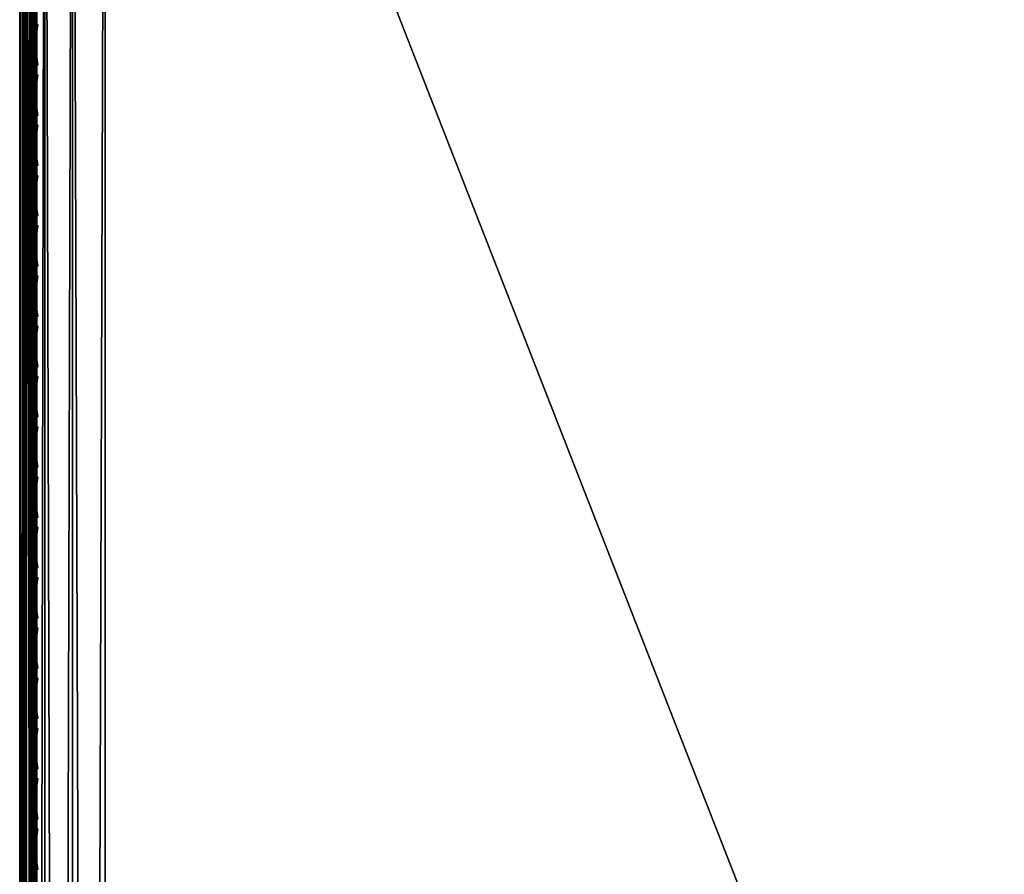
# Model space of a CAD drawing. Header units: inches. Extents: x 0 to 23, y -70 to 0.
# Tile 27 of 107: x 0 to 5.8, y -19.9 to -14.9. Entities that reach past the tile are written whole.
import ezdxf

# ---------------------------------------------------------------- set-up
doc = ezdxf.new("R2010")
doc.units = ezdxf.units.IN
doc.header["$MEASUREMENT"] = 0
for name, color, linetype in [('A-FURN-3-ST', 151, 'Continuous'), ('A-FURN-3-ST-SEAM', 250, 'Continuous'), ('A-FURN-3-STITCH', 15, 'Continuous')]:
    doc.layers.add(name, color=color, linetype=linetype)

msp = doc.modelspace()

# ---------------------------------------------------------------- meshes
at = {"layer": 'A-FURN-3-ST'}
mesh = msp.add_polyface(dxfattribs=at)
corners = [(23, -10.5, 5.4526), (23, -66.7681, 5.4498), (22.9619, -10.5, 5.2612), (22.9619, -66.7688, 5.2612), (22.8536, -10.5, 5.099), (22.8536, -66.7688, 5.099), (22.6913, -10.5, 4.9906), (22.6913, -66.7688, 4.9906), (22.5, -10.5, 4.9526), (22.5, -66.7688, 4.9526), (23, -68.9, 17.4526), (23, -10.5, 17.4526), (22.9619, -68.9, 17.6439), (22.9619, -10.5, 17.6439), (22.8536, -68.9, 17.8061), (22.8536, -10.5, 17.8061), (22.6913, -68.9, 17.9145), (22.6913, -10.5, 17.9145), (22.5, -68.9, 17.9526), (22.5, -10.5, 17.9526), (22.6205, -66.9166, 4.9904), (22.9679, -66.8903, 5.325), (0.5, -68.9, 17.9526), (0.5, -10.5, 17.9526), (23, -69.4825, 16.7086), (0, -10.5, 17.4526), (0, -68.9, 17.4526), (0.0381, -10.5, 17.6439), (0.0381, -68.9, 17.6439), (0.1464, -10.5, 17.8061), (0.1464, -68.9, 17.8061), (0.3087, -10.5, 17.9145), (0.3087, -68.9, 17.9145), (0, -66.7688, 5.4526), (0, -10.5, 5.4526), (0.0381, -66.7688, 5.2612), (0.0381, -10.5, 5.2612), (0.1464, -66.7688, 5.099), (0.1464, -10.5, 5.099), (0.3087, -66.7688, 4.9906), (0.3087, -10.5, 4.9906), (0.5, -66.7688, 4.9526), (0.5, -10.5, 4.9526), (0.0315, -66.8898, 5.3267), (0.3792, -66.9164, 4.9904), (0, -69.4825, 16.7086)]
mesh.append_faces([[corners[k] for k in face] for face in [(0, 1, 2), (2, 1, 3), (2, 3, 4), (4, 3, 5), (4, 5, 6), (6, 5, 7), (6, 7, 8), (8, 7, 9), (10, 11, 12), (12, 11, 13), (12, 13, 14), (14, 13, 15), (14, 15, 16), (16, 15, 17), (16, 17, 18), (18, 17, 19), (20, 9, 7), (21, 3, 1), (18, 19, 22), (22, 19, 23), (0, 11, 1), (1, 11, 24), (24, 11, 10), (25, 26, 27), (27, 26, 28), (27, 28, 29), (29, 28, 30), (29, 30, 31), (31, 30, 32), (31, 32, 23), (23, 32, 22), (33, 34, 35), (35, 34, 36), (35, 36, 37), (37, 36, 38), (37, 38, 39), (39, 38, 40), (39, 40, 41), (41, 40, 42), (43, 33, 35), (44, 39, 41), (8, 9, 42), (42, 9, 41), (25, 45, 26), (34, 33, 25), (25, 33, 45)]])
at = {"layer": 'A-FURN-3-ST-SEAM'}
mesh = msp.add_polyface(dxfattribs=at)
corners = [(0.0655, -10.4022, 17.6988), (0.0304, -10.4027, 17.6976), (0.0304, -10.5, 17.7164), (0.0655, -10.5, 17.7177), (0.0003, -10.5, 17.675), (0.0051, -10.5, 17.6922), (0.0051, -10.4116, 17.6752), (0.0003, -10.418, 17.6592), (0.0051, -10.3308, 17.6219), (0.0003, -10.3429, 17.6098), (0.0019, -10.3554, 17.5973), (0.0019, -10.4245, 17.6428), (0.0019, -10.5, 17.6573), (0.0734, -10.5, 17.6268), (0.0567, -10.5, 17.621), (0.0567, -10.4379, 17.609), (0.0734, -10.4358, 17.6144), (0.0567, -10.3811, 17.5716), (0.0734, -10.377, 17.5757), (0.0567, -10.3592, 17.5446), (0.0734, -10.3543, 17.5478), (0.0872, -10.369, 17.5836), (0.0872, -10.4316, 17.6249), (0.0872, -10.5, 17.638), (0.1, -10.5, 17.6705), (0.0965, -39.7, 17.6531), (0.0965, -10.5, 17.6531), (0.1, -10.4197, 17.6551), (0.0965, -10.426, 17.6389), (0.1, -10.3461, 17.6066), (0.0965, -10.3584, 17.5943), (0.0929, -10.5, 17.696), (0.1, -39.7, 17.6705), (0.0929, -10.4102, 17.6788), (0.0929, -10.3281, 17.6246), (0.039, -10.3583, 17.5452), (0.039, -10.3804, 17.5723), (0.039, -10.4375, 17.61), (0.039, -10.5, 17.622), (0.0567, -39.7, 17.621), (0.039, -39.7, 17.622), (0.0872, -39.7, 17.638), (0.0228, -10.3522, 17.5492), (0.0228, -10.3752, 17.5775), (0.0228, -10.4348, 17.6168), (0.0228, -10.5, 17.6293), (0.0228, -39.7, 17.6293), (0.0019, -39.7, 17.6573), (0.0155, -10.3205, 17.6321), (0.0155, -10.4063, 17.6886), (0.0155, -10.5, 17.7067), (0.0051, -39.7, 17.6922), (0.0155, -39.7, 17.7067), (0.0304, -39.7, 17.7164), (0.0812, -10.4052, 17.6913), (0.0812, -10.5, 17.7095), (0.0655, -39.7, 17.7177), (0.0812, -39.7, 17.7095), (0.0812, -10.3185, 17.6341), (0.0929, -39.7, 17.696)]
mesh.append_faces([[corners[k] for k in face] for face in [(0, 1, 2, 3), (4, 5, 6, 7), (7, 6, 8, 9), (9, 10, 11, 7), (7, 11, 12, 4), (13, 14, 15, 16), (16, 15, 17, 18), (18, 17, 19, 20), (18, 21, 22, 16), (16, 22, 23, 13), (24, 25, 26), (24, 26, 27), (27, 26, 28), (29, 28, 30), (31, 32, 24), (31, 24, 33), (33, 24, 27), (33, 27, 34), (34, 27, 29), (35, 19, 17, 36), (36, 17, 15, 37), (37, 15, 14, 38), (38, 14, 39, 40), (21, 30, 28, 22), (22, 28, 26, 23), (23, 26, 25, 41), (42, 35, 36, 43), (43, 36, 37, 44), (44, 37, 38, 45), (45, 38, 40, 46), (10, 43, 44, 11), (11, 44, 45, 12), (12, 45, 46, 47), (48, 8, 6, 49), (49, 6, 5, 50), (50, 5, 51, 52), (1, 49, 50, 2), (2, 50, 52, 53), (54, 0, 3, 55), (55, 3, 56, 57), (34, 58, 54, 33), (33, 54, 55, 31), (31, 55, 57, 59)]])
mesh = msp.add_polyface(dxfattribs=at)
corners = [(22.9413, -68.9001, 17.6213), (22.961, -10.5, 17.622), (22.975, -68.9001, 17.6272), (22.9772, -10.5, 17.6293), (22.997, -68.9, 17.6534), (22.9117, -68.9001, 17.6384), (22.9266, -10.5, 17.6268), (22.9433, -68.9637, 17.6183), (22.9266, -68.9642, 17.6241), (22.9128, -68.9651, 17.6353), (22.9035, -68.9663, 17.6504), (22.9, -68.9677, 17.6677), (22.9, -68.9, 17.6705), (22.961, -68.9638, 17.6194), (22.9772, -68.9644, 17.6267), (22.9981, -68.9667, 17.6546), (22.9997, -68.9681, 17.6722), (22.9071, -68.9698, 17.6932), (22.9117, -68.8999, 17.7026), (22.9188, -68.9709, 17.7066), (22.9413, -68.8999, 17.7197), (22.997, -68.9, 17.6876), (22.9949, -68.9695, 17.6893), (22.9845, -68.9707, 17.7038), (22.975, -68.8999, 17.7138), (22.9696, -68.9715, 17.7134), (0.0587, -68.9, 17.6213), (0.039, -68.9744, 17.6184), (0.025, -68.9, 17.6272), (0.0228, -68.9751, 17.6257), (0.003, -68.9, 17.6534), (0.003, -68.9, 17.6876), (0.0155, -68.9825, 17.7027), (0.025, -68.9, 17.7138), (0.0304, -68.9835, 17.7123), (0.0587, -68.9, 17.7197), (0.0883, -68.9, 17.7026), (0.0929, -68.9815, 17.6921), (0.1, -68.9, 17.6705), (0.0812, -68.9828, 17.7055), (0.0003, -68.9795, 17.6712), (0.0883, -68.9, 17.6384), (0.0734, -68.9749, 17.6231), (0.0965, -68.9774, 17.6494), (0.0304, -39.7, 17.7164), (0.0155, -39.7, 17.7067), (0.0228, -39.7, 17.6293), (0.039, -39.7, 17.622), (0.0965, -39.7, 17.6531), (0.0734, -39.7, 17.6268), (0.0003, -39.7, 17.675), (0.0812, -39.7, 17.7095), (0.0929, -39.7, 17.696)]
mesh.append_faces([[corners[k] for k in face] for face in [(0, 1, 2), (2, 3, 4), (0, 5, 6), (7, 8, 0), (0, 8, 5), (5, 8, 9), (5, 9, 10), (11, 12, 10), (10, 12, 5), (7, 0, 13), (13, 0, 2), (13, 2, 14), (14, 2, 4), (14, 4, 15), (15, 4, 16), (11, 17, 12), (12, 17, 18), (18, 17, 19), (18, 19, 20), (4, 21, 16), (16, 21, 22), (22, 21, 23), (23, 21, 24), (23, 24, 25), (25, 24, 20), (26, 27, 28), (28, 29, 30), (31, 32, 33), (33, 34, 35), (36, 37, 38), (36, 35, 39), (31, 30, 40), (26, 41, 42), (43, 41, 38), (35, 44, 33), (33, 45, 31), (30, 46, 28), (28, 47, 26), (41, 48, 38), (41, 26, 49), (30, 31, 50), (51, 35, 36), (52, 36, 38)]])
mesh = msp.add_polyface(dxfattribs=at)
corners = [(22.9, -10.5, 17.6705), (22.9, -68.9, 17.6705), (22.9071, -10.5, 17.696), (22.9117, -68.8999, 17.7026), (22.9188, -10.5, 17.7095), (22.9413, -68.8999, 17.7197), (22.9345, -10.5, 17.7177), (22.9696, -10.5, 17.7164), (22.9997, -10.5, 17.675), (22.9949, -10.5, 17.6922), (22.997, -68.9, 17.6876), (22.9845, -10.5, 17.7067), (22.975, -68.8999, 17.7138), (22.997, -68.9, 17.6534), (22.9981, -10.5, 17.6573), (22.9266, -10.5, 17.6268), (22.9433, -10.5, 17.621), (22.9413, -68.9001, 17.6213), (22.961, -10.5, 17.622), (22.975, -68.9001, 17.6272), (22.9772, -10.5, 17.6293), (22.9117, -68.9001, 17.6384), (22.9128, -10.5, 17.638), (22.9035, -10.5, 17.6531), (0.0655, -10.5, 17.7177), (0.0304, -10.5, 17.7164), (0.0304, -39.7, 17.7164), (0.0655, -39.7, 17.7177), (0.0587, -68.9, 17.7197), (0.025, -68.9, 17.7138), (0.0155, -39.7, 17.7067), (0.003, -68.9, 17.6876), (0.0051, -39.7, 17.6922), (0.0003, -39.7, 17.675), (0.0051, -10.5, 17.6922), (0.0003, -10.5, 17.675), (0.0019, -10.5, 17.6573), (0.0019, -39.7, 17.6573), (0.003, -68.9, 17.6534), (0.0228, -39.7, 17.6293), (0.025, -68.9, 17.6272), (0.039, -39.7, 17.622), (0.0587, -68.9, 17.6213), (0.0567, -39.7, 17.621), (0.0734, -39.7, 17.6268), (0.0567, -10.5, 17.621), (0.0734, -10.5, 17.6268), (0.0872, -10.5, 17.638), (0.0872, -39.7, 17.638), (0.0883, -68.9, 17.6384), (0.0965, -39.7, 17.6531), (0.1, -68.9, 17.6705), (0.1, -39.7, 17.6705), (0.1, -10.5, 17.6705), (0.0812, -39.7, 17.7095), (0.0883, -68.9, 17.7026), (0.0929, -39.7, 17.696), (0.0929, -10.5, 17.696)]
mesh.append_faces([[corners[k] for k in face] for face in [(0, 1, 2), (2, 1, 3), (2, 3, 4), (4, 3, 5), (4, 5, 6), (6, 5, 7), (8, 9, 10), (10, 9, 11), (10, 11, 12), (12, 11, 7), (12, 7, 5), (10, 13, 8), (8, 13, 14), (15, 16, 17), (17, 16, 18), (19, 18, 20), (13, 20, 14), (15, 21, 22), (0, 23, 1), (1, 23, 21), (21, 23, 22), (24, 25, 26, 27), (27, 26, 28), (29, 26, 30), (31, 30, 32), (31, 32, 33), (33, 32, 34, 35), (35, 36, 37, 33), (33, 37, 38), (38, 37, 39), (40, 39, 41), (42, 41, 43), (42, 43, 44), (44, 43, 45, 46), (46, 47, 48, 44), (44, 48, 49), (49, 48, 50), (51, 50, 52), (52, 50, 53), (27, 28, 54), (54, 55, 56), (56, 51, 52), (56, 52, 57)]])
at = {"layer": 'A-FURN-3-STITCH'}
mesh = msp.add_polymesh((7, 4), dxfattribs=at)
for k, corner in enumerate([(0.1072, -14.9371, 17.7598), (0.1055, -14.9371, 17.7578), (0.102, -14.9372, 17.754), (0.1002, -14.9372, 17.7521), (0.1016, -14.9755, 17.7651), (0.0965, -14.9755, 17.7662), (0.093, -14.9755, 17.7623), (0.0946, -14.9755, 17.7573), (0.0982, -15.0143, 17.7683), (0.0931, -15.0143, 17.7694), (0.0896, -15.0143, 17.7656), (0.0912, -15.0143, 17.7606), (0.0971, -15.0533, 17.7695), (0.092, -15.0533, 17.7706), (0.0885, -15.0534, 17.7668), (0.0901, -15.0534, 17.7618), (0.0982, -15.0924, 17.7687), (0.0931, -15.0924, 17.7698), (0.0896, -15.0924, 17.7659), (0.0912, -15.0925, 17.761), (0.1016, -15.1313, 17.7658), (0.0965, -15.1313, 17.7669), (0.0931, -15.1313, 17.763), (0.0947, -15.1313, 17.7581), (0.1073, -15.1696, 17.7609), (0.1055, -15.1696, 17.759), (0.102, -15.1697, 17.7551), (0.1003, -15.1697, 17.7531)]):
    mesh.set_mesh_vertex(divmod(k, 4), corner)
mesh = msp.add_polymesh((7, 4), dxfattribs=at)
for k, corner in enumerate([(0.1072, -15.2306, 17.7598), (0.1055, -15.2306, 17.7578), (0.102, -15.2306, 17.754), (0.1002, -15.2306, 17.7521), (0.1016, -15.2689, 17.7651), (0.0965, -15.2689, 17.7662), (0.093, -15.2689, 17.7623), (0.0946, -15.269, 17.7573), (0.0982, -15.3077, 17.7683), (0.0931, -15.3077, 17.7694), (0.0896, -15.3078, 17.7656), (0.0912, -15.3078, 17.7606), (0.0971, -15.3468, 17.7695), (0.092, -15.3468, 17.7706), (0.0885, -15.3468, 17.7668), (0.0901, -15.3469, 17.7618), (0.0982, -15.3859, 17.7687), (0.0931, -15.3859, 17.7698), (0.0896, -15.3859, 17.7659), (0.0912, -15.3859, 17.761), (0.1016, -15.4247, 17.7658), (0.0965, -15.4247, 17.7669), (0.0931, -15.4248, 17.763), (0.0947, -15.4248, 17.7581), (0.1073, -15.4631, 17.7609), (0.1055, -15.4631, 17.759), (0.102, -15.4631, 17.7551), (0.1003, -15.4631, 17.7531)]):
    mesh.set_mesh_vertex(divmod(k, 4), corner)
mesh = msp.add_polymesh((7, 4), dxfattribs=at)
for k, corner in enumerate([(0.1072, -15.5241, 17.7598), (0.1055, -15.5241, 17.7578), (0.102, -15.5241, 17.754), (0.1002, -15.5241, 17.7521), (0.1016, -15.5624, 17.7651), (0.0965, -15.5624, 17.7662), (0.093, -15.5624, 17.7623), (0.0946, -15.5624, 17.7573), (0.0982, -15.6012, 17.7683), (0.0931, -15.6012, 17.7694), (0.0896, -15.6012, 17.7656), (0.0912, -15.6013, 17.7606), (0.0971, -15.6403, 17.7695), (0.092, -15.6403, 17.7706), (0.0885, -15.6403, 17.7668), (0.0901, -15.6403, 17.7618), (0.0982, -15.6794, 17.7687), (0.0931, -15.6794, 17.7698), (0.0896, -15.6794, 17.7659), (0.0912, -15.6794, 17.761), (0.1016, -15.7182, 17.7658), (0.0965, -15.7182, 17.7669), (0.0931, -15.7182, 17.763), (0.0947, -15.7182, 17.7581), (0.1073, -15.7566, 17.7609), (0.1055, -15.7566, 17.759), (0.102, -15.7566, 17.7551), (0.1003, -15.7566, 17.7531)]):
    mesh.set_mesh_vertex(divmod(k, 4), corner)
mesh = msp.add_polymesh((7, 4), dxfattribs=at)
for k, corner in enumerate([(0.1072, -15.8175, 17.7598), (0.1055, -15.8175, 17.7578), (0.102, -15.8176, 17.754), (0.1002, -15.8176, 17.7521), (0.1016, -15.8559, 17.7651), (0.0965, -15.8559, 17.7662), (0.093, -15.8559, 17.7623), (0.0946, -15.8559, 17.7573), (0.0982, -15.8947, 17.7683), (0.0931, -15.8947, 17.7694), (0.0896, -15.8947, 17.7656), (0.0912, -15.8947, 17.7606), (0.0971, -15.9337, 17.7695), (0.092, -15.9337, 17.7706), (0.0885, -15.9338, 17.7668), (0.0901, -15.9338, 17.7618), (0.0982, -15.9728, 17.7687), (0.0931, -15.9728, 17.7698), (0.0896, -15.9728, 17.7659), (0.0912, -15.9729, 17.761), (0.1016, -16.0117, 17.7658), (0.0965, -16.0117, 17.7669), (0.0931, -16.0117, 17.763), (0.0947, -16.0117, 17.7581), (0.1073, -16.05, 17.7609), (0.1055, -16.05, 17.759), (0.102, -16.0501, 17.7551), (0.1003, -16.0501, 17.7531)]):
    mesh.set_mesh_vertex(divmod(k, 4), corner)
mesh = msp.add_polymesh((7, 4), dxfattribs=at)
for k, corner in enumerate([(0.1072, -16.111, 17.7598), (0.1055, -16.111, 17.7578), (0.102, -16.111, 17.754), (0.1002, -16.111, 17.7521), (0.1016, -16.1493, 17.7651), (0.0965, -16.1493, 17.7662), (0.093, -16.1493, 17.7623), (0.0946, -16.1494, 17.7573), (0.0982, -16.1882, 17.7683), (0.0931, -16.1881, 17.7694), (0.0896, -16.1882, 17.7656), (0.0912, -16.1882, 17.7606), (0.0971, -16.2272, 17.7695), (0.092, -16.2272, 17.7706), (0.0885, -16.2272, 17.7668), (0.0901, -16.2273, 17.7618), (0.0982, -16.2663, 17.7687), (0.0931, -16.2663, 17.7698), (0.0896, -16.2663, 17.7659), (0.0912, -16.2663, 17.761), (0.1016, -16.3051, 17.7658), (0.0965, -16.3051, 17.7669), (0.0931, -16.3052, 17.763), (0.0947, -16.3052, 17.7581), (0.1073, -16.3435, 17.7609), (0.1055, -16.3435, 17.759), (0.102, -16.3435, 17.7551), (0.1003, -16.3435, 17.7531)]):
    mesh.set_mesh_vertex(divmod(k, 4), corner)
mesh = msp.add_polymesh((7, 4), dxfattribs=at)
for k, corner in enumerate([(0.1072, -16.4045, 17.7598), (0.1055, -16.4045, 17.7578), (0.102, -16.4045, 17.754), (0.1002, -16.4045, 17.7521), (0.1016, -16.4428, 17.7651), (0.0965, -16.4428, 17.7662), (0.093, -16.4428, 17.7623), (0.0946, -16.4428, 17.7573), (0.0982, -16.4816, 17.7683), (0.0931, -16.4816, 17.7694), (0.0896, -16.4816, 17.7656), (0.0912, -16.4817, 17.7606), (0.0971, -16.5207, 17.7695), (0.092, -16.5207, 17.7706), (0.0885, -16.5207, 17.7668), (0.0901, -16.5207, 17.7618), (0.0982, -16.5598, 17.7687), (0.0931, -16.5598, 17.7698), (0.0896, -16.5598, 17.7659), (0.0912, -16.5598, 17.761), (0.1016, -16.5986, 17.7658), (0.0965, -16.5986, 17.7669), (0.0931, -16.5986, 17.763), (0.0947, -16.5986, 17.7581), (0.1073, -16.637, 17.7609), (0.1055, -16.637, 17.759), (0.102, -16.637, 17.7551), (0.1003, -16.637, 17.7531)]):
    mesh.set_mesh_vertex(divmod(k, 4), corner)
mesh = msp.add_polymesh((7, 4), dxfattribs=at)
for k, corner in enumerate([(0.1072, -16.6979, 17.7598), (0.1055, -16.6979, 17.7578), (0.102, -16.698, 17.754), (0.1002, -16.698, 17.7521), (0.1016, -16.7363, 17.7651), (0.0965, -16.7363, 17.7662), (0.093, -16.7363, 17.7623), (0.0946, -16.7363, 17.7573), (0.0982, -16.7751, 17.7683), (0.0931, -16.7751, 17.7694), (0.0896, -16.7751, 17.7656), (0.0912, -16.7751, 17.7606), (0.0971, -16.8142, 17.7695), (0.092, -16.8141, 17.7706), (0.0885, -16.8142, 17.7668), (0.0901, -16.8142, 17.7618), (0.0982, -16.8532, 17.7687), (0.0931, -16.8532, 17.7698), (0.0896, -16.8532, 17.7659), (0.0912, -16.8533, 17.761), (0.1016, -16.8921, 17.7658), (0.0965, -16.8921, 17.7669), (0.0931, -16.8921, 17.763), (0.0947, -16.8921, 17.7581), (0.1073, -16.9304, 17.7609), (0.1055, -16.9305, 17.759), (0.102, -16.9305, 17.7551), (0.1003, -16.9305, 17.7531)]):
    mesh.set_mesh_vertex(divmod(k, 4), corner)
mesh = msp.add_polymesh((7, 4), dxfattribs=at)
for k, corner in enumerate([(0.1072, -16.9914, 17.7598), (0.1055, -16.9914, 17.7578), (0.102, -16.9914, 17.754), (0.1002, -16.9914, 17.7521), (0.1016, -17.0297, 17.7651), (0.0965, -17.0297, 17.7662), (0.093, -17.0298, 17.7623), (0.0946, -17.0298, 17.7573), (0.0982, -17.0686, 17.7683), (0.0931, -17.0685, 17.7694), (0.0896, -17.0686, 17.7656), (0.0912, -17.0686, 17.7606), (0.0971, -17.1076, 17.7695), (0.092, -17.1076, 17.7706), (0.0885, -17.1076, 17.7668), (0.0901, -17.1077, 17.7618), (0.0982, -17.1467, 17.7687), (0.0931, -17.1467, 17.7698), (0.0896, -17.1467, 17.7659), (0.0912, -17.1467, 17.761), (0.1016, -17.1855, 17.7658), (0.0965, -17.1855, 17.7669), (0.0931, -17.1856, 17.763), (0.0947, -17.1856, 17.7581), (0.1073, -17.2239, 17.7609), (0.1055, -17.2239, 17.759), (0.102, -17.2239, 17.7551), (0.1003, -17.2239, 17.7531)]):
    mesh.set_mesh_vertex(divmod(k, 4), corner)
mesh = msp.add_polymesh((7, 4), dxfattribs=at)
for k, corner in enumerate([(0.1072, -17.2849, 17.7598), (0.1055, -17.2849, 17.7578), (0.102, -17.2849, 17.754), (0.1002, -17.2849, 17.7521), (0.1016, -17.3232, 17.7651), (0.0965, -17.3232, 17.7662), (0.093, -17.3232, 17.7623), (0.0946, -17.3232, 17.7573), (0.0982, -17.362, 17.7683), (0.0931, -17.362, 17.7694), (0.0896, -17.362, 17.7656), (0.0912, -17.3621, 17.7606), (0.0971, -17.4011, 17.7695), (0.092, -17.4011, 17.7706), (0.0885, -17.4011, 17.7668), (0.0901, -17.4011, 17.7618), (0.0982, -17.4402, 17.7687), (0.0931, -17.4402, 17.7698), (0.0896, -17.4402, 17.7659), (0.0912, -17.4402, 17.761), (0.1016, -17.479, 17.7658), (0.0965, -17.479, 17.7669), (0.0931, -17.479, 17.763), (0.0947, -17.479, 17.7581), (0.1073, -17.5174, 17.7609), (0.1055, -17.5174, 17.759), (0.102, -17.5174, 17.7551), (0.1003, -17.5174, 17.7531)]):
    mesh.set_mesh_vertex(divmod(k, 4), corner)
mesh = msp.add_polymesh((7, 4), dxfattribs=at)
for k, corner in enumerate([(0.1072, -17.5783, 17.7598), (0.1055, -17.5783, 17.7578), (0.102, -17.5784, 17.754), (0.1002, -17.5784, 17.7521), (0.1016, -17.6167, 17.7651), (0.0965, -17.6167, 17.7662), (0.093, -17.6167, 17.7623), (0.0946, -17.6167, 17.7573), (0.0982, -17.6555, 17.7683), (0.0931, -17.6555, 17.7694), (0.0896, -17.6555, 17.7656), (0.0912, -17.6555, 17.7606), (0.0971, -17.6946, 17.7695), (0.092, -17.6946, 17.7706), (0.0885, -17.6946, 17.7668), (0.0901, -17.6946, 17.7618), (0.0982, -17.7336, 17.7687), (0.0931, -17.7336, 17.7698), (0.0896, -17.7336, 17.7659), (0.0912, -17.7337, 17.761), (0.1016, -17.7725, 17.7658), (0.0965, -17.7725, 17.7669), (0.0931, -17.7725, 17.763), (0.0947, -17.7725, 17.7581), (0.1073, -17.8108, 17.7609), (0.1055, -17.8109, 17.759), (0.102, -17.8109, 17.7551), (0.1003, -17.8109, 17.7531)]):
    mesh.set_mesh_vertex(divmod(k, 4), corner)
mesh = msp.add_polymesh((7, 4), dxfattribs=at)
for k, corner in enumerate([(0.1072, -17.8718, 17.7598), (0.1055, -17.8718, 17.7578), (0.102, -17.8718, 17.754), (0.1002, -17.8718, 17.7521), (0.1016, -17.9101, 17.7651), (0.0965, -17.9101, 17.7662), (0.093, -17.9102, 17.7623), (0.0946, -17.9102, 17.7573), (0.0982, -17.949, 17.7683), (0.0931, -17.949, 17.7694), (0.0896, -17.949, 17.7656), (0.0912, -17.949, 17.7606), (0.0971, -17.988, 17.7695), (0.092, -17.988, 17.7706), (0.0885, -17.988, 17.7668), (0.0901, -17.9881, 17.7618), (0.0982, -18.0271, 17.7687), (0.0931, -18.0271, 17.7698), (0.0896, -18.0271, 17.7659), (0.0912, -18.0271, 17.761), (0.1016, -18.0659, 17.7658), (0.0965, -18.0659, 17.7669), (0.0931, -18.066, 17.763), (0.0947, -18.066, 17.7581), (0.1073, -18.1043, 17.7609), (0.1055, -18.1043, 17.759), (0.102, -18.1043, 17.7551), (0.1003, -18.1043, 17.7531)]):
    mesh.set_mesh_vertex(divmod(k, 4), corner)
mesh = msp.add_polymesh((7, 4), dxfattribs=at)
for k, corner in enumerate([(0.1072, -18.1653, 17.7598), (0.1055, -18.1653, 17.7578), (0.102, -18.1653, 17.754), (0.1002, -18.1653, 17.7521), (0.1016, -18.2036, 17.7651), (0.0965, -18.2036, 17.7662), (0.093, -18.2036, 17.7623), (0.0946, -18.2036, 17.7573), (0.0982, -18.2424, 17.7683), (0.0931, -18.2424, 17.7694), (0.0896, -18.2424, 17.7656), (0.0912, -18.2425, 17.7606), (0.0971, -18.2815, 17.7695), (0.092, -18.2815, 17.7706), (0.0885, -18.2815, 17.7668), (0.0901, -18.2815, 17.7618), (0.0982, -18.3206, 17.7687), (0.0931, -18.3206, 17.7698), (0.0896, -18.3206, 17.7659), (0.0912, -18.3206, 17.761), (0.1016, -18.3594, 17.7658), (0.0965, -18.3594, 17.7669), (0.0931, -18.3594, 17.763), (0.0947, -18.3594, 17.7581), (0.1073, -18.3978, 17.7609), (0.1055, -18.3978, 17.759), (0.102, -18.3978, 17.7551), (0.1003, -18.3978, 17.7531)]):
    mesh.set_mesh_vertex(divmod(k, 4), corner)
mesh = msp.add_polymesh((7, 4), dxfattribs=at)
for k, corner in enumerate([(0.1072, -18.4587, 17.7598), (0.1055, -18.4588, 17.7578), (0.102, -18.4588, 17.754), (0.1002, -18.4588, 17.7521), (0.1016, -18.4971, 17.7651), (0.0965, -18.4971, 17.7662), (0.093, -18.4971, 17.7623), (0.0946, -18.4971, 17.7573), (0.0982, -18.5359, 17.7683), (0.0931, -18.5359, 17.7694), (0.0896, -18.5359, 17.7656), (0.0912, -18.5359, 17.7606), (0.0971, -18.575, 17.7695), (0.092, -18.575, 17.7706), (0.0885, -18.575, 17.7668), (0.0901, -18.575, 17.7618), (0.0982, -18.614, 17.7687), (0.0931, -18.614, 17.7698), (0.0896, -18.614, 17.7659), (0.0912, -18.6141, 17.761), (0.1016, -18.6529, 17.7658), (0.0965, -18.6529, 17.7669), (0.0931, -18.6529, 17.763), (0.0947, -18.6529, 17.7581), (0.1073, -18.6912, 17.7609), (0.1055, -18.6913, 17.759), (0.102, -18.6913, 17.7551), (0.1003, -18.6913, 17.7531)]):
    mesh.set_mesh_vertex(divmod(k, 4), corner)
mesh = msp.add_polymesh((7, 4), dxfattribs=at)
for k, corner in enumerate([(0.1072, -18.7522, 17.7598), (0.1055, -18.7522, 17.7578), (0.102, -18.7522, 17.754), (0.1002, -18.7522, 17.7521), (0.1016, -18.7905, 17.7651), (0.0965, -18.7905, 17.7662), (0.093, -18.7906, 17.7623), (0.0946, -18.7906, 17.7573), (0.0982, -18.8294, 17.7683), (0.0931, -18.8294, 17.7694), (0.0896, -18.8294, 17.7656), (0.0912, -18.8294, 17.7606), (0.0971, -18.8684, 17.7695), (0.092, -18.8684, 17.7706), (0.0885, -18.8684, 17.7668), (0.0901, -18.8685, 17.7618), (0.0982, -18.9075, 17.7687), (0.0931, -18.9075, 17.7698), (0.0896, -18.9075, 17.7659), (0.0912, -18.9075, 17.761), (0.1016, -18.9463, 17.7658), (0.0965, -18.9463, 17.7669), (0.0931, -18.9464, 17.763), (0.0947, -18.9464, 17.7581), (0.1073, -18.9847, 17.7609), (0.1055, -18.9847, 17.759), (0.102, -18.9847, 17.7551), (0.1003, -18.9848, 17.7531)]):
    mesh.set_mesh_vertex(divmod(k, 4), corner)
mesh = msp.add_polymesh((7, 4), dxfattribs=at)
for k, corner in enumerate([(0.1072, -19.0457, 17.7598), (0.1055, -19.0457, 17.7578), (0.102, -19.0457, 17.754), (0.1002, -19.0457, 17.7521), (0.1016, -19.084, 17.7651), (0.0965, -19.084, 17.7662), (0.093, -19.084, 17.7623), (0.0946, -19.084, 17.7573), (0.0982, -19.1228, 17.7683), (0.0931, -19.1228, 17.7694), (0.0896, -19.1228, 17.7656), (0.0912, -19.1229, 17.7606), (0.0971, -19.1619, 17.7695), (0.092, -19.1619, 17.7706), (0.0885, -19.1619, 17.7668), (0.0901, -19.1619, 17.7618), (0.0982, -19.201, 17.7687), (0.0931, -19.201, 17.7698), (0.0896, -19.201, 17.7659), (0.0912, -19.201, 17.761), (0.1016, -19.2398, 17.7658), (0.0965, -19.2398, 17.7669), (0.0931, -19.2398, 17.763), (0.0947, -19.2398, 17.7581), (0.1073, -19.2782, 17.7609), (0.1055, -19.2782, 17.759), (0.102, -19.2782, 17.7551), (0.1003, -19.2782, 17.7531)]):
    mesh.set_mesh_vertex(divmod(k, 4), corner)
mesh = msp.add_polymesh((7, 4), dxfattribs=at)
for k, corner in enumerate([(0.1072, -19.3391, 17.7598), (0.1055, -19.3392, 17.7578), (0.102, -19.3392, 17.754), (0.1002, -19.3392, 17.7521), (0.1016, -19.3775, 17.7651), (0.0965, -19.3775, 17.7662), (0.093, -19.3775, 17.7623), (0.0946, -19.3775, 17.7573), (0.0982, -19.4163, 17.7683), (0.0931, -19.4163, 17.7694), (0.0896, -19.4163, 17.7656), (0.0912, -19.4163, 17.7606), (0.0971, -19.4554, 17.7695), (0.092, -19.4554, 17.7706), (0.0885, -19.4554, 17.7668), (0.0901, -19.4554, 17.7618), (0.0982, -19.4944, 17.7687), (0.0931, -19.4944, 17.7698), (0.0896, -19.4944, 17.7659), (0.0912, -19.4945, 17.761), (0.1016, -19.5333, 17.7658), (0.0965, -19.5333, 17.7669), (0.0931, -19.5333, 17.763), (0.0947, -19.5333, 17.7581), (0.1073, -19.5716, 17.7609), (0.1055, -19.5717, 17.759), (0.102, -19.5717, 17.7551), (0.1003, -19.5717, 17.7531)]):
    mesh.set_mesh_vertex(divmod(k, 4), corner)
mesh = msp.add_polymesh((7, 4), dxfattribs=at)
for k, corner in enumerate([(0.1072, -19.6326, 17.7598), (0.1055, -19.6326, 17.7578), (0.102, -19.6326, 17.754), (0.1002, -19.6326, 17.7521), (0.1016, -19.6709, 17.7651), (0.0965, -19.6709, 17.7662), (0.093, -19.671, 17.7623), (0.0946, -19.671, 17.7573), (0.0982, -19.7098, 17.7683), (0.0931, -19.7098, 17.7694), (0.0896, -19.7098, 17.7656), (0.0912, -19.7098, 17.7606), (0.0971, -19.7488, 17.7695), (0.092, -19.7488, 17.7706), (0.0885, -19.7488, 17.7668), (0.0901, -19.7489, 17.7618), (0.0982, -19.7879, 17.7687), (0.0931, -19.7879, 17.7698), (0.0896, -19.7879, 17.7659), (0.0912, -19.7879, 17.761), (0.1016, -19.8267, 17.7658), (0.0965, -19.8267, 17.7669), (0.0931, -19.8268, 17.763), (0.0947, -19.8268, 17.7581), (0.1073, -19.8651, 17.7609), (0.1055, -19.8651, 17.759), (0.102, -19.8651, 17.7551), (0.1003, -19.8652, 17.7531)]):
    mesh.set_mesh_vertex(divmod(k, 4), corner)

doc.saveas('drawing.dxf')
